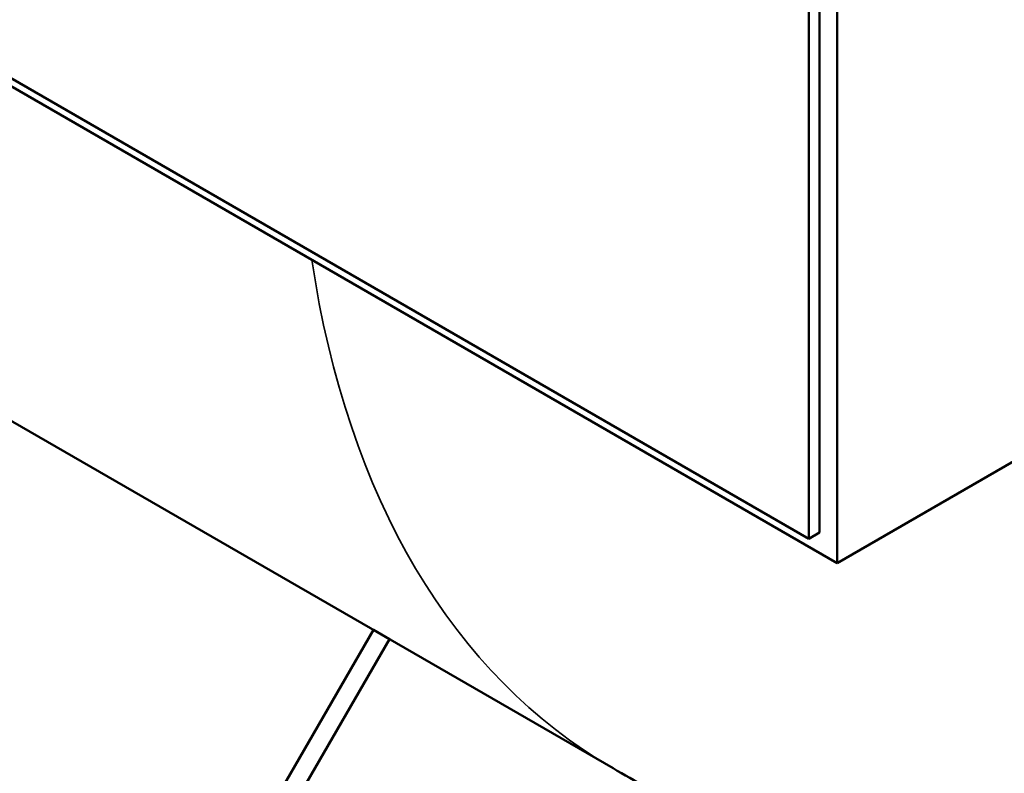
# Model space of a CAD drawing. Header units: inches. Extents: x 1 to 237, y 4 to 150.
# Tile 101 of 237: x 200 to 208, y 39 to 45. Entities that reach past the tile are written whole.
import ezdxf

# ---------------------------------------------------------------- set-up
doc = ezdxf.new("R2010")
doc.units = ezdxf.units.IN
doc.header["$LTSCALE"] = 7
doc.header["$MEASUREMENT"] = 0
doc.layers.add('Visible (ANSI)', color=7, linetype='Continuous', lineweight=50)
doc.layers.add('Visible Narrow (ANSI)', color=7, linetype='Continuous', lineweight=35)

msp = doc.modelspace()

# ---------------------------------------------------------------- linework, layer by layer
at = {"layer": 'Visible (ANSI)'}
for p, q in [((168.8537, 59.7843), (204.9161, 38.9637)), ((206.6873, 40.5865), (206.6873, 53.6505)), ((206.548, 53.5651), (206.548, 40.8278)), ((206.4632, 40.7788), (206.4632, 53.5161)), ((194.7252, 47.5557), (206.4632, 40.7788)), ((194.6665, 47.5267), (206.6873, 40.5865)), ((211.4674, 43.3463), (206.6873, 40.5865)), ((206.548, 40.8278), (206.4632, 40.7788)), ((200.5365, 35.7523), (203.022, 40.0573)), ((203.022, 40.0573), (203.1485, 39.9842)), ((203.1485, 39.9842), (200.6631, 35.6792))]:
    msp.add_line(p, q, dxfattribs=at)
msp.add_open_spline([(219.8452, 44.6344), (219.7481, 44.4568), (219.6477, 44.281), (219.198, 43.5276), (218.8139, 42.9685), (217.9829, 41.9132), (217.5335, 41.4138), (216.5813, 40.4926), (216.0755, 40.0678), (215.0213, 39.3112), (214.4697, 38.9765), (213.3383, 38.4159), (212.755, 38.1864), (211.5797, 37.8486), (210.9838, 37.7358), (209.8064, 37.6347), (209.2203, 37.641), (208.0833, 37.7689), (207.5269, 37.8855), (206.4607, 38.2148), (205.9452, 38.425), (205.2692, 38.7662), (205.0913, 38.8625), (204.9161, 38.9637)], degree=3, knots=[44.987781, 44.987781, 44.987781, 44.987781, 46.528733, 46.528733, 51.674042, 51.674042, 56.819023, 56.819023, 61.957189, 61.957189, 67.065917, 67.065917, 72.096689, 72.096689, 76.978984, 76.978984, 81.646942, 81.646942, 86.08134, 86.08134, 90.335711, 90.335711, 91.879885, 91.879885, 91.879885, 91.879885], dxfattribs=at)
at = {"layer": 'Visible Narrow (ANSI)'}
msp.add_ellipse((210.9161, 49.356), major_axis=(-6, -10.3923), ratio=0.57735, start_param=5.654976, end_param=6.283185, dxfattribs=at)

doc.saveas('drawing.dxf')
